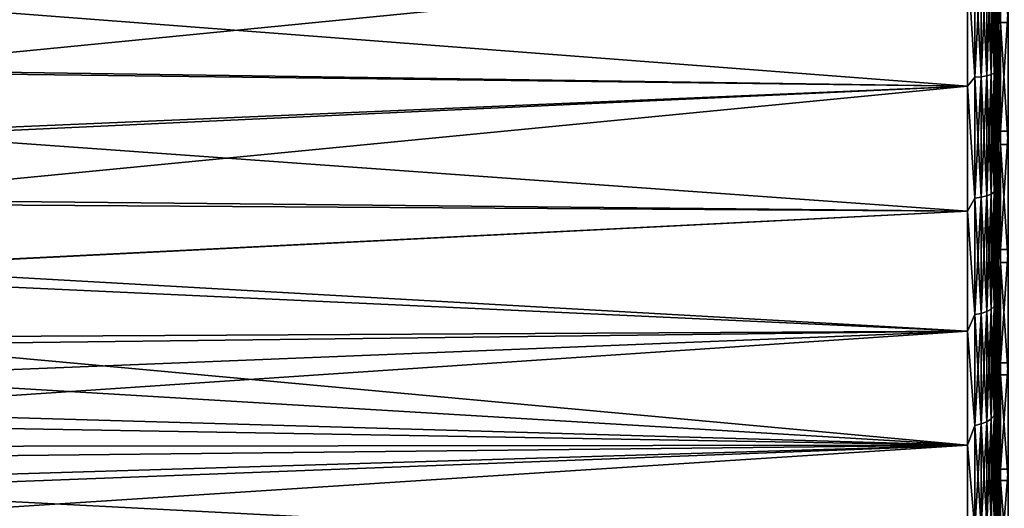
# Model space of a CAD drawing. Header units: metres. Extents: x -25 to 70, y -236 to 25.
# Tile 240 of 256: x 33.21 to 51.07, y -12.32 to -3.47. Entities that reach past the tile are written whole.
import ezdxf

# ---------------------------------------------------------------- set-up
doc = ezdxf.new("R2010")
doc.units = ezdxf.units.M
doc.layers.add('solid_10481002', color=7, linetype='CONTINUOUS')

msp = doc.modelspace()

# ---------------------------------------------------------------- linework, layer by layer
at = {"layer": 'solid_10481002'}
for points in [[(50.898064, -1.255201, 67.889137), (50.898064, -3.49899, 68.15612), (50.898064, -2.293229, 67.624298)], [(50.905674, -2.96599, 68.0308), (50.898064, -3.49899, 68.15612), (50.898064, -1.255201, 67.889137)], [(50.905674, -3.565467, 107.870926), (50.905674, -1.396142, 108.139938), (50.898064, -3.251359, 107.885956)], [(50.92738, -1.398387, 108.172325), (50.905674, -1.396142, 108.139938), (50.905674, -3.565467, 107.870926)], [(50.92738, -3.571202, 107.902885), (50.92738, -1.398387, 108.172325), (50.905674, -3.565467, 107.870926)], [(50.959866, -1.399886, 108.193954), (50.92738, -1.398387, 108.172325), (50.92738, -3.571202, 107.902885)], [(50.959866, -3.575031, 107.924225), (50.959866, -1.399886, 108.193954), (50.92738, -3.571202, 107.902885)], [(50.959866, -2.973945, 67.977234), (50.998062, -1.26143, 67.78933), (50.998062, -3.516376, 68.05764)], [(50.959866, -3.575031, 107.924225), (50.998062, -3.267495, 107.984642), (50.959866, -1.399886, 108.193954)], [(51.138058, -3.516376, 68.05764), (50.998062, -3.516376, 68.05764), (50.998062, -1.26143, 67.78933)], [(51.138058, -1.26143, 67.78933), (51.138058, -3.516376, 68.05764), (50.998062, -1.26143, 67.78933)], [(50.530979, -4.511446, 108.495705), (50.530979, -2.269024, 108.863327), (50.402424, -2.351738, 108.872253)], [(50.530979, -2.269024, 67.136673), (50.530979, -4.511446, 67.504295), (50.402424, -2.351738, 67.127747)], [(50.650688, -2.263561, 108.813103), (50.530979, -2.269024, 108.863327), (50.530979, -4.511446, 108.495705)], [(50.650688, -4.500585, 108.446358), (50.650688, -2.263561, 108.813103), (50.530979, -4.511446, 108.495705)], [(50.650688, -2.263561, 67.186897), (50.650688, -4.500585, 67.553642), (50.530979, -2.269024, 67.136673)], [(50.650688, -4.500585, 67.553642), (50.530979, -4.511446, 67.504295), (50.530979, -2.269024, 67.136673)], [(50.753338, -2.254948, 108.73391), (50.650688, -2.263561, 108.813103), (50.650688, -4.500585, 108.446358)], [(50.753338, -4.483459, 108.368561), (50.753338, -2.254948, 108.73391), (50.650688, -4.500585, 108.446358)], [(50.753338, -2.254948, 67.26609), (50.753338, -4.483459, 67.631439), (50.650688, -2.263561, 67.186897)], [(50.753338, -4.483459, 67.631439), (50.650688, -4.500585, 67.553642), (50.650688, -2.263561, 67.186897)], [(50.831993, -2.243766, 108.631088), (50.753338, -2.254948, 108.73391), (50.753338, -4.483459, 108.368561)], [(50.831993, -4.461227, 108.267555), (50.831993, -2.243766, 108.631088), (50.753338, -4.483459, 108.368561)], [(50.831993, -2.243766, 67.368912), (50.831993, -4.461227, 67.732445), (50.753338, -2.254948, 67.26609)], [(50.831993, -4.461227, 67.732445), (50.753338, -4.483459, 67.631439), (50.753338, -2.254948, 67.26609)], [(50.881348, -2.230771, 108.511597), (50.831993, -2.243766, 108.631088), (50.831993, -4.461227, 108.267555)], [(50.881348, -4.435388, 108.150169), (50.881348, -2.230771, 108.511597), (50.831993, -4.461227, 108.267555)], [(50.881348, -2.230771, 67.488403), (50.881348, -4.435388, 67.849831), (50.831993, -2.243766, 67.368912)], [(50.881348, -4.435388, 67.849831), (50.831993, -4.461227, 67.732445), (50.831993, -2.243766, 67.368912)], [(50.881348, -2.230771, 67.488403), (50.898064, -2.293229, 67.624298), (50.881348, -4.435388, 67.849831)], [(50.881348, -4.435388, 108.150169), (50.898064, -2.293229, 108.375702), (50.881348, -2.230771, 108.511597)], [(50.881348, -4.435388, 67.849831), (50.898064, -2.293229, 67.624298), (50.898064, -4.560495, 68.009254)], [(50.881348, -4.435388, 108.150169), (50.898064, -4.560495, 107.990746), (50.898064, -2.293229, 108.375702)], [(50.898064, -3.49899, 68.15612), (50.898064, -4.560495, 68.009254), (50.898064, -2.293229, 67.624298)], [(50.898064, -3.251359, 107.885956), (50.898064, -2.293229, 108.375702), (50.898064, -4.560495, 107.990746)], [(50.402424, -2.351738, 108.872253), (29.764582, -3.26858, 108.930756), (29.449337, -4.412708, 108.722565)], [(50.402424, -4.673902, 108.477699), (50.402424, -2.351738, 108.872253), (29.449337, -4.412708, 108.722565)], [(50.402424, -2.351738, 67.127747), (50.402424, -4.673902, 67.522301), (31.871887, -3.260792, 67.086647)], [(50.530979, -4.511446, 108.495705), (50.402424, -2.351738, 108.872253), (50.402424, -4.673902, 108.477699)], [(50.530979, -4.511446, 67.504295), (50.402424, -4.673902, 67.522301), (50.402424, -2.351738, 67.127747)], [(50.905674, -2.96599, 68.0308), (50.905674, -5.107654, 68.468536), (50.898064, -3.49899, 68.15612)], [(50.92738, -5.115869, 68.437126), (50.905674, -5.107654, 68.468536), (50.905674, -2.96599, 68.0308)], [(50.92738, -2.97076, 67.99868), (50.92738, -5.115869, 68.437126), (50.905674, -2.96599, 68.0308)], [(50.959866, -5.121354, 68.416145), (50.92738, -5.115869, 68.437126), (50.92738, -2.97076, 67.99868)], [(50.959866, -2.973945, 67.977234), (50.959866, -5.121354, 68.416145), (50.92738, -2.97076, 67.99868)], [(50.959866, -2.973945, 67.977234), (50.998062, -3.516376, 68.05764), (50.959866, -5.121354, 68.416145)], [(50.402424, -4.673902, 67.522301), (31.555275, -4.401094, 67.293755), (31.871887, -3.260792, 67.086647)], [(50.898064, -5.457456, 107.396873), (50.898064, -3.251359, 107.885956), (50.898064, -4.560495, 107.990746)], [(50.905674, -3.565467, 107.870926), (50.898064, -3.251359, 107.885956), (50.898064, -5.457456, 107.396873)], [(50.959866, -3.575031, 107.924225), (50.998062, -5.484519, 107.493141), (50.998062, -3.267495, 107.984642)], [(51.138058, -3.267495, 107.984642), (50.998062, -3.267495, 107.984642), (50.998062, -5.484519, 107.493141)], [(51.138058, -5.484519, 107.493141), (51.138058, -3.267495, 107.984642), (50.998062, -5.484519, 107.493141)], [(50.898064, -3.49899, 68.15612), (50.898064, -5.698819, 68.672661), (50.898064, -4.560495, 68.009254)], [(50.905674, -5.107654, 68.468536), (50.898064, -5.698819, 68.672661), (50.898064, -3.49899, 68.15612)], [(50.905674, -5.692991, 107.368942), (50.905674, -3.565467, 107.870926), (50.898064, -5.457456, 107.396873)], [(50.92738, -3.571202, 107.902885), (50.905674, -3.565467, 107.870926), (50.905674, -5.692991, 107.368942)], [(50.92738, -5.702147, 107.400101), (50.92738, -3.571202, 107.902885), (50.905674, -5.692991, 107.368942)], [(50.959866, -3.575031, 107.924225), (50.92738, -3.571202, 107.902885), (50.92738, -5.702147, 107.400101)], [(50.959866, -5.121354, 68.416145), (50.998062, -3.516376, 68.05764), (50.998062, -5.727101, 68.576744)], [(51.138058, -5.727101, 68.576744), (50.998062, -5.727101, 68.576744), (50.998062, -3.516376, 68.05764)], [(51.138058, -3.516376, 68.05764), (51.138058, -5.727101, 68.576744), (50.998062, -3.516376, 68.05764)], [(50.959866, -5.708261, 107.420898), (50.959866, -3.575031, 107.924225), (50.92738, -5.702147, 107.400101)], [(50.959866, -5.708261, 107.420898), (50.998062, -5.484519, 107.493141), (50.959866, -3.575031, 107.924225)], [(50.402424, -4.673902, 108.477699), (29.449337, -4.412708, 108.722565), (29.028908, -5.581279, 108.442635)], [(50.402424, -4.673902, 67.522301), (31.136057, -5.558211, 67.570137), (31.555275, -4.401094, 67.293755)], [(50.831993, -4.461227, 108.267555), (50.753338, -4.483459, 108.368561), (50.753338, -6.659406, 107.764412)], [(50.831993, -6.626383, 107.666405), (50.831993, -4.461227, 108.267555), (50.753338, -6.659406, 107.764412)], [(50.831993, -4.461227, 67.732445), (50.831993, -6.626383, 68.333595), (50.753338, -4.483459, 67.631439)], [(50.881348, -4.435388, 108.150169), (50.831993, -4.461227, 108.267555), (50.831993, -6.626383, 107.666405)], [(50.881348, -6.588004, 107.552498), (50.881348, -4.435388, 108.150169), (50.831993, -6.626383, 107.666405)], [(50.881348, -4.435388, 67.849831), (50.881348, -6.588004, 68.447502), (50.831993, -4.461227, 67.732445)], [(50.881348, -6.588004, 68.447502), (50.831993, -6.626383, 68.333595), (50.831993, -4.461227, 67.732445)], [(50.881348, -4.435388, 67.849831), (50.898064, -4.560495, 68.009254), (50.881348, -6.588004, 68.447502)], [(50.881348, -6.588004, 107.552498), (50.898064, -4.560495, 107.990746), (50.881348, -4.435388, 108.150169)], [(50.530979, -6.700975, 107.887787), (50.530979, -4.511446, 108.495705), (50.402424, -4.673902, 108.477699)], [(50.530979, -4.511446, 67.504295), (50.530979, -6.700975, 68.112213), (50.402424, -4.673902, 67.522301)], [(50.650688, -4.500585, 108.446358), (50.530979, -4.511446, 108.495705), (50.530979, -6.700975, 107.887787)], [(50.650688, -6.684843, 107.839905), (50.650688, -4.500585, 108.446358), (50.530979, -6.700975, 107.887787)], [(50.650688, -4.500585, 67.553642), (50.650688, -6.684843, 68.160095), (50.530979, -4.511446, 67.504295)], [(50.650688, -6.684843, 68.160095), (50.530979, -6.700975, 68.112213), (50.530979, -4.511446, 67.504295)], [(50.753338, -4.483459, 108.368561), (50.650688, -4.500585, 108.446358), (50.650688, -6.684843, 107.839905)], [(50.753338, -6.659406, 107.764412), (50.753338, -4.483459, 108.368561), (50.650688, -6.684843, 107.839905)], [(50.753338, -4.483459, 67.631439), (50.753338, -6.659406, 68.235588), (50.650688, -4.500585, 67.553642)], [(50.753338, -6.659406, 68.235588), (50.650688, -6.684843, 68.160095), (50.650688, -4.500585, 67.553642)], [(50.831993, -6.626383, 68.333595), (50.753338, -6.659406, 68.235588), (50.753338, -4.483459, 67.631439)], [(50.881348, -6.588004, 68.447502), (50.898064, -4.560495, 68.009254), (50.898064, -6.770184, 68.645599)], [(50.881348, -6.588004, 107.552498), (50.898064, -6.770184, 107.354401), (50.898064, -4.560495, 107.990746)], [(50.898064, -5.698819, 68.672661), (50.898064, -6.770184, 68.645599), (50.898064, -4.560495, 68.009254)], [(50.898064, -5.457456, 107.396873), (50.898064, -4.560495, 107.990746), (50.898064, -6.770184, 107.354401)], [(50.402424, -4.673902, 108.477699), (29.028908, -5.581279, 108.442635), (28.484974, -6.795726, 108.076637)], [(50.402424, -6.937289, 107.82563), (50.402424, -4.673902, 108.477699), (28.484974, -6.795726, 108.076637)], [(50.402424, -4.673902, 67.522301), (50.402424, -6.937289, 68.17437), (31.136057, -5.558211, 67.570137)], [(50.530979, -6.700975, 107.887787), (50.402424, -4.673902, 108.477699), (50.402424, -6.937289, 107.82563)], [(50.530979, -6.700975, 68.112213), (50.402424, -6.937289, 68.17437), (50.402424, -4.673902, 67.522301)], [(50.905674, -5.107654, 68.468536), (50.905674, -7.189435, 69.135269), (50.898064, -5.698819, 68.672661)], [(50.92738, -7.200998, 69.104927), (50.905674, -7.189435, 69.135269), (50.905674, -5.107654, 68.468536)], [(50.92738, -5.115869, 68.437126), (50.92738, -7.200998, 69.104927), (50.905674, -5.107654, 68.468536)], [(50.959866, -7.208719, 69.084663), (50.92738, -7.200998, 69.104927), (50.92738, -5.115869, 68.437126)], [(50.959866, -5.121354, 68.416145), (50.959866, -7.208719, 69.084663), (50.92738, -5.115869, 68.437126)], [(50.959866, -5.121354, 68.416145), (50.998062, -5.727101, 68.576744), (50.959866, -7.208719, 69.084663)], [(50.898064, -7.594881, 106.663872), (50.898064, -5.457456, 107.396873), (50.898064, -6.770184, 107.354401)], [(50.905674, -5.692991, 107.368942), (50.898064, -5.457456, 107.396873), (50.898064, -7.594881, 106.663872)], [(50.959866, -5.708261, 107.420898), (50.998062, -7.632573, 106.7565), (50.998062, -5.484519, 107.493141)], [(51.138058, -5.484519, 107.493141), (50.998062, -5.484519, 107.493141), (50.998062, -7.632573, 106.7565)], [(51.138058, -7.632573, 106.7565), (51.138058, -5.484519, 107.493141), (50.998062, -7.632573, 106.7565)], [(50.402424, -6.937289, 68.17437), (30.60317, -6.73704, 67.923088), (31.136057, -5.558211, 67.570137)], [(50.905674, -7.75377, 106.639885), (50.905674, -5.692991, 107.368942), (50.898064, -7.594881, 106.663872)], [(50.898064, -5.698819, 68.672661), (50.898064, -7.826981, 69.432266), (50.898064, -6.770184, 68.645599)], [(50.905674, -7.189435, 69.135269), (50.898064, -7.826981, 69.432266), (50.898064, -5.698819, 68.672661)], [(50.92738, -5.702147, 107.400101), (50.905674, -5.692991, 107.368942), (50.905674, -7.75377, 106.639885)], [(50.92738, -7.766241, 106.669861), (50.92738, -5.702147, 107.400101), (50.905674, -7.75377, 106.639885)], [(50.959866, -5.708261, 107.420898), (50.92738, -5.702147, 107.400101), (50.92738, -7.766241, 106.669861)], [(50.959866, -7.774568, 106.68988), (50.959866, -5.708261, 107.420898), (50.92738, -7.766241, 106.669861)], [(50.959866, -7.774568, 106.68988), (50.998062, -7.632573, 106.7565), (50.959866, -5.708261, 107.420898)], [(50.959866, -7.208719, 69.084663), (50.998062, -5.727101, 68.576744), (50.998062, -7.865805, 69.340103)], [(51.138058, -7.865805, 69.340103), (50.998062, -7.865805, 69.340103), (50.998062, -5.727101, 68.576744)], [(51.138058, -5.727101, 68.576744), (51.138058, -7.865805, 69.340103), (50.998062, -5.727101, 68.576744)], [(50.881348, -6.588004, 107.552498), (50.831993, -6.626383, 107.666405), (50.831993, -8.713851, 106.834679)], [(50.881348, -8.663383, 106.725594), (50.881348, -6.588004, 107.552498), (50.831993, -8.713851, 106.834679)], [(50.881348, -6.588004, 68.447502), (50.881348, -8.663383, 69.274406), (50.831993, -6.626383, 68.333595)], [(50.881348, -6.588004, 68.447502), (50.898064, -6.770184, 68.645599), (50.881348, -8.663383, 69.274406)], [(50.881348, -8.663383, 106.725594), (50.898064, -6.770184, 107.354401), (50.881348, -6.588004, 107.552498)], [(50.402424, -6.937289, 68.17437), (29.934725, -7.958286, 68.368828), (30.60317, -6.73704, 67.923088)], [(50.530979, -8.811941, 107.0467), (50.530979, -6.700975, 107.887787), (50.402424, -6.937289, 107.82563)], [(50.530979, -6.700975, 68.112213), (50.530979, -8.811941, 68.9533), (50.402424, -6.937289, 68.17437)], [(50.650688, -6.684843, 107.839905), (50.530979, -6.700975, 107.887787), (50.530979, -8.811941, 107.0467)], [(50.650688, -8.790727, 107.000847), (50.650688, -6.684843, 107.839905), (50.530979, -8.811941, 107.0467)], [(50.650688, -6.684843, 68.160095), (50.650688, -8.790727, 68.999153), (50.530979, -6.700975, 68.112213)], [(50.650688, -8.790727, 68.999153), (50.530979, -8.811941, 68.9533), (50.530979, -6.700975, 68.112213)], [(50.753338, -6.659406, 107.764412), (50.650688, -6.684843, 107.839905), (50.650688, -8.790727, 107.000847)], [(50.753338, -8.757277, 106.928543), (50.753338, -6.659406, 107.764412), (50.650688, -8.790727, 107.000847)], [(50.753338, -6.659406, 68.235588), (50.753338, -8.757277, 69.071457), (50.650688, -6.684843, 68.160095)], [(50.753338, -8.757277, 69.071457), (50.650688, -8.790727, 68.999153), (50.650688, -6.684843, 68.160095)], [(50.831993, -6.626383, 107.666405), (50.753338, -6.659406, 107.764412), (50.753338, -8.757277, 106.928543)], [(50.831993, -8.713851, 106.834679), (50.831993, -6.626383, 107.666405), (50.753338, -8.757277, 106.928543)], [(50.831993, -6.626383, 68.333595), (50.831993, -8.713851, 69.165321), (50.753338, -6.659406, 68.235588)], [(50.831993, -8.713851, 69.165321), (50.753338, -8.757277, 69.071457), (50.753338, -6.659406, 68.235588)], [(50.881348, -8.663383, 69.274406), (50.831993, -8.713851, 69.165321), (50.831993, -6.626383, 68.333595)], [(50.881348, -8.663383, 69.274406), (50.898064, -6.770184, 68.645599), (50.898064, -8.894816, 69.525414)], [(50.881348, -8.663383, 106.725594), (50.898064, -8.894816, 106.474586), (50.898064, -6.770184, 107.354401)], [(50.898064, -7.826981, 69.432266), (50.898064, -8.894816, 69.525414), (50.898064, -6.770184, 68.645599)], [(50.898064, -7.594881, 106.663872), (50.898064, -6.770184, 107.354401), (50.898064, -8.894816, 106.474586)], [(50.402424, -6.937289, 107.82563), (28.484974, -6.795726, 108.076637), (27.798145, -8.070321, 107.605545)], [(50.402424, -9.113435, 106.92424), (50.402424, -6.937289, 107.82563), (27.798145, -8.070321, 107.605545)], [(50.402424, -6.937289, 68.17437), (50.402424, -9.113435, 69.07576), (29.934725, -7.958286, 68.368828)], [(50.530979, -8.811941, 107.0467), (50.402424, -6.937289, 107.82563), (50.402424, -9.113435, 106.92424)], [(50.530979, -8.811941, 68.9533), (50.402424, -9.113435, 69.07576), (50.402424, -6.937289, 68.17437)], [(50.905674, -7.189435, 69.135269), (50.905674, -9.186927, 70.023163), (50.898064, -7.826981, 69.432266)], [(50.92738, -9.201703, 69.994255), (50.905674, -9.186927, 70.023163), (50.905674, -7.189435, 69.135269)], [(50.92738, -7.200998, 69.104927), (50.92738, -9.201703, 69.994255), (50.905674, -7.189435, 69.135269)], [(50.959866, -9.211569, 69.974945), (50.92738, -9.201703, 69.994255), (50.92738, -7.200998, 69.104927)], [(50.959866, -7.208719, 69.084663), (50.959866, -9.211569, 69.974945), (50.92738, -7.200998, 69.104927)], [(50.959866, -7.208719, 69.084663), (50.998062, -7.865805, 69.340103), (50.959866, -9.211569, 69.974945)], [(50.898064, -9.636799, 105.696175), (50.898064, -7.594881, 106.663872), (50.898064, -8.894816, 106.474586)], [(50.905674, -7.75377, 106.639885), (50.898064, -7.594881, 106.663872), (50.898064, -9.636799, 105.696175)], [(50.959866, -7.774568, 106.68988), (50.998062, -9.684643, 105.783989), (50.998062, -7.632573, 106.7565)], [(51.138058, -7.632573, 106.7565), (50.998062, -7.632573, 106.7565), (50.998062, -9.684643, 105.783989)], [(51.138058, -9.684643, 105.783989), (51.138058, -7.632573, 106.7565), (50.998062, -9.684643, 105.783989)], [(50.905674, -9.723643, 105.692284), (50.905674, -7.75377, 106.639885), (50.898064, -9.636799, 105.696175)], [(50.898064, -7.826981, 69.432266), (50.898064, -9.856674, 70.425346), (50.898064, -8.894816, 69.525414)], [(50.905674, -9.186927, 70.023163), (50.898064, -9.856674, 70.425346), (50.898064, -7.826981, 69.432266)], [(50.92738, -7.766241, 106.669861), (50.905674, -7.75377, 106.639885), (50.905674, -9.723643, 105.692284)], [(50.92738, -9.739282, 105.720741), (50.92738, -7.766241, 106.669861), (50.905674, -9.723643, 105.692284)], [(50.959866, -7.774568, 106.68988), (50.92738, -7.766241, 106.669861), (50.92738, -9.739282, 105.720741)], [(50.959866, -9.749724, 105.739738), (50.959866, -7.774568, 106.68988), (50.92738, -9.739282, 105.720741)], [(50.959866, -9.749724, 105.739738), (50.998062, -9.684643, 105.783989), (50.959866, -7.774568, 106.68988)], [(50.402424, -9.113435, 69.07576), (29.111311, -9.227496, 68.924492), (29.934725, -7.958286, 68.368828)], [(50.959866, -9.211569, 69.974945), (50.998062, -7.865805, 69.340103), (50.998062, -9.905591, 70.338127)], [(51.138058, -9.905591, 70.338127), (50.998062, -9.905591, 70.338127), (50.998062, -7.865805, 69.340103)], [(51.138058, -7.865805, 69.340103), (51.138058, -9.905591, 70.338127), (50.998062, -7.865805, 69.340103)], [(50.402424, -9.113435, 106.92424), (27.798145, -8.070321, 107.605545), (26.958282, -9.393124, 107.015457)], [(50.831993, -8.713851, 106.834679), (50.753338, -8.757277, 106.928543), (50.753338, -10.752478, 105.870758)], [(50.831993, -10.699158, 105.782135), (50.831993, -8.713851, 106.834679), (50.753338, -10.752478, 105.870758)], [(50.831993, -8.713851, 69.165321), (50.831993, -10.699158, 70.217865), (50.753338, -8.757277, 69.071457)], [(50.881348, -8.663383, 106.725594), (50.831993, -8.713851, 106.834679), (50.831993, -10.699158, 105.782135)], [(50.881348, -10.63719, 105.679146), (50.881348, -8.663383, 106.725594), (50.831993, -10.699158, 105.782135)], [(50.881348, -8.663383, 69.274406), (50.881348, -10.63719, 70.320854), (50.831993, -8.713851, 69.165321)], [(50.881348, -10.63719, 70.320854), (50.831993, -10.699158, 70.217865), (50.831993, -8.713851, 69.165321)], [(50.881348, -8.663383, 69.274406), (50.898064, -8.894816, 69.525414), (50.881348, -10.63719, 70.320854)], [(50.881348, -10.63719, 105.679146), (50.898064, -8.894816, 106.474586), (50.881348, -8.663383, 106.725594)], [(50.530979, -10.819595, 105.982307), (50.530979, -8.811941, 107.0467), (50.402424, -9.113435, 106.92424)], [(50.530979, -8.811941, 68.9533), (50.530979, -10.819595, 70.017693), (50.402424, -9.113435, 69.07576)], [(50.650688, -8.790727, 107.000847), (50.530979, -8.811941, 107.0467), (50.530979, -10.819595, 105.982307)], [(50.650688, -10.793548, 105.939018), (50.650688, -8.790727, 107.000847), (50.530979, -10.819595, 105.982307)], [(50.650688, -8.790727, 68.999153), (50.650688, -10.793548, 70.060982), (50.530979, -8.811941, 68.9533)], [(50.650688, -10.793548, 70.060982), (50.530979, -10.819595, 70.017693), (50.530979, -8.811941, 68.9533)], [(50.753338, -8.757277, 106.928543), (50.650688, -8.790727, 107.000847), (50.650688, -10.793548, 105.939018)], [(50.753338, -10.752478, 105.870758), (50.753338, -8.757277, 106.928543), (50.650688, -10.793548, 105.939018)], [(50.753338, -8.757277, 69.071457), (50.753338, -10.752478, 70.129242), (50.650688, -8.790727, 68.999153)], [(50.753338, -10.752478, 70.129242), (50.650688, -10.793548, 70.060982), (50.650688, -8.790727, 68.999153)], [(50.831993, -10.699158, 70.217865), (50.753338, -10.752478, 70.129242), (50.753338, -8.757277, 69.071457)], [(50.881348, -10.63719, 70.320854), (50.898064, -8.894816, 69.525414), (50.898064, -10.90752, 70.637566)], [(50.881348, -10.63719, 105.679146), (50.898064, -10.90752, 105.362434), (50.898064, -8.894816, 106.474586)], [(50.898064, -9.856674, 70.425346), (50.898064, -10.90752, 70.637566), (50.898064, -8.894816, 69.525414)], [(50.898064, -9.636799, 105.696175), (50.898064, -8.894816, 106.474586), (50.898064, -10.90752, 105.362434)], [(50.402424, -9.113435, 106.92424), (26.477453, -10.069791, 106.670715), (25.95425, -10.755632, 106.289513)], [(50.402424, -11.174974, 105.784874), (50.402424, -9.113435, 106.92424), (25.95425, -10.755632, 106.289513)], [(50.402424, -9.113435, 106.92424), (26.958282, -9.393124, 107.015457), (26.477453, -10.069791, 106.670715)], [(50.402424, -11.174974, 70.215126), (28.637756, -9.877151, 69.247971), (29.111311, -9.227496, 68.924492)], [(50.402424, -9.113435, 69.07576), (50.402424, -11.174974, 70.215126), (29.111311, -9.227496, 68.924492)], [(50.530979, -10.819595, 105.982307), (50.402424, -9.113435, 106.92424), (50.402424, -11.174974, 105.784874)], [(50.530979, -10.819595, 70.017693), (50.402424, -11.174974, 70.215126), (50.402424, -9.113435, 69.07576)], [(50.905674, -9.186927, 70.023163), (50.905674, -11.076711, 71.121826), (50.898064, -9.856674, 70.425346)], [(50.92738, -11.094525, 71.094681), (50.905674, -11.076711, 71.121826), (50.905674, -9.186927, 70.023163)], [(50.92738, -9.201703, 69.994255), (50.92738, -11.094525, 71.094681), (50.905674, -9.186927, 70.023163)], [(50.959866, -11.106421, 71.076561), (50.92738, -11.094525, 71.094681), (50.92738, -9.201703, 69.994255)], [(50.959866, -9.211569, 69.974945), (50.959866, -11.106421, 71.076561), (50.92738, -9.201703, 69.994255)], [(50.959866, -9.211569, 69.974945), (50.998062, -9.905591, 70.338127), (50.959866, -11.106421, 71.076561)], [(50.898064, -9.636799, 105.696175), (50.898064, -10.90752, 105.362434), (50.898064, -11.557565, 104.505913)], [(50.905674, -9.723643, 105.692284), (50.898064, -9.636799, 105.696175), (50.898064, -11.557565, 104.505913)], [(50.905674, -9.723643, 105.692284), (50.898064, -11.557565, 104.505913), (50.905674, -11.579515, 104.537262)], [(50.92738, -9.739282, 105.720741), (50.905674, -9.723643, 105.692284), (50.905674, -11.579515, 104.537262)], [(50.92738, -9.739282, 105.720741), (50.905674, -11.579515, 104.537262), (50.92738, -11.598139, 104.563858)], [(50.959866, -9.749724, 105.739738), (50.92738, -9.739282, 105.720741), (50.92738, -11.598139, 104.563858)], [(50.959866, -9.749724, 105.739738), (50.92738, -11.598139, 104.563858), (50.959866, -11.610574, 104.581619)], [(50.959866, -11.610574, 104.581619), (50.998062, -11.614923, 104.58783), (50.998062, -9.684643, 105.783989)], [(50.959866, -9.749724, 105.739738), (50.959866, -11.610574, 104.581619), (50.998062, -9.684643, 105.783989)], [(51.138058, -9.684643, 105.783989), (50.998062, -9.684643, 105.783989), (50.998062, -11.614923, 104.58783)], [(51.138058, -11.614923, 104.58783), (51.138058, -9.684643, 105.783989), (50.998062, -11.614923, 104.58783)], [(50.402424, -11.174974, 70.215126), (28.121138, -10.534995, 69.604301), (28.637756, -9.877151, 69.247971)], [(50.898064, -9.856674, 70.425346), (50.898064, -11.762417, 71.639435), (50.898064, -10.90752, 70.637566)], [(50.905674, -11.076711, 71.121826), (50.898064, -11.762417, 71.639435), (50.898064, -9.856674, 70.425346)], [(50.959866, -11.106421, 71.076561), (50.998062, -9.905591, 70.338127), (50.998062, -11.820809, 71.558258)], [(51.138058, -11.820809, 71.558258), (50.998062, -11.820809, 71.558258), (50.998062, -9.905591, 70.338127)], [(51.138058, -9.905591, 70.338127), (51.138058, -11.820809, 71.558258), (50.998062, -9.905591, 70.338127)], [(50.402424, -11.174974, 70.215126), (27.557829, -11.202178, 69.997009), (28.121138, -10.534995, 69.604301)], [(50.831993, -10.699158, 105.782135), (50.753338, -10.752478, 105.870758), (50.753338, -12.621614, 104.603447)], [(50.831993, -12.559026, 104.521118), (50.831993, -10.699158, 105.782135), (50.753338, -12.621614, 104.603447)], [(50.831993, -10.699158, 70.217865), (50.831993, -12.559026, 71.478882), (50.753338, -10.752478, 70.129242)], [(50.881348, -10.63719, 105.679146), (50.831993, -10.699158, 105.782135), (50.831993, -12.559026, 104.521118)], [(50.881348, -12.486286, 104.42543), (50.881348, -10.63719, 105.679146), (50.831993, -12.559026, 104.521118)], [(50.881348, -10.63719, 70.320854), (50.881348, -12.486286, 71.57457), (50.831993, -10.699158, 70.217865)], [(50.881348, -12.486286, 71.57457), (50.831993, -12.559026, 71.478882), (50.831993, -10.699158, 70.217865)], [(50.881348, -10.63719, 70.320854), (50.898064, -10.90752, 70.637566), (50.881348, -12.486286, 71.57457)], [(50.881348, -12.486286, 104.42543), (50.898064, -10.90752, 105.362434), (50.881348, -10.63719, 105.679146)], [(50.402424, -11.174974, 105.784874), (25.95425, -10.755632, 106.289513), (25.386572, -11.451097, 105.868202)], [(50.530979, -12.7004, 104.707092), (50.530979, -10.819595, 105.982307), (50.402424, -11.174974, 105.784874)], [(50.530979, -10.819595, 70.017693), (50.530979, -12.7004, 71.292908), (50.402424, -11.174974, 70.215126)], [(50.650688, -10.793548, 105.939018), (50.530979, -10.819595, 105.982307), (50.530979, -12.7004, 104.707092)], [(50.650688, -12.669825, 104.66687), (50.650688, -10.793548, 105.939018), (50.530979, -12.7004, 104.707092)], [(50.650688, -10.793548, 70.060982), (50.650688, -12.669825, 71.33313), (50.530979, -10.819595, 70.017693)], [(50.650688, -12.669825, 71.33313), (50.530979, -12.7004, 71.292908), (50.530979, -10.819595, 70.017693)], [(50.753338, -10.752478, 105.870758), (50.650688, -10.793548, 105.939018), (50.650688, -12.669825, 104.66687)], [(50.753338, -12.621614, 104.603447), (50.753338, -10.752478, 105.870758), (50.650688, -12.669825, 104.66687)], [(50.753338, -10.752478, 70.129242), (50.753338, -12.621614, 71.396553), (50.650688, -10.793548, 70.060982)], [(50.753338, -12.621614, 71.396553), (50.650688, -12.669825, 71.33313), (50.650688, -10.793548, 70.060982)], [(50.831993, -12.559026, 71.478882), (50.753338, -12.621614, 71.396553), (50.753338, -10.752478, 70.129242)], [(50.881348, -12.486286, 71.57457), (50.898064, -10.90752, 70.637566), (50.898064, -12.783057, 71.968109)], [(50.881348, -12.486286, 104.42543), (50.898064, -12.783057, 104.031891), (50.898064, -10.90752, 105.362434)], [(50.898064, -11.762417, 71.639435), (50.898064, -12.783057, 71.968109), (50.898064, -10.90752, 70.637566)], [(50.898064, -11.557565, 104.505913), (50.898064, -10.90752, 105.362434), (50.898064, -12.783057, 104.031891)], [(50.402424, -11.174974, 105.784874), (24.771732, -12.157019, 105.402153), (24.106934, -12.873885, 104.886017)], [(50.402424, -13.095983, 104.421844), (50.402424, -11.174974, 105.784874), (24.106934, -12.873885, 104.886017)], [(50.402424, -11.174974, 105.784874), (25.386572, -11.451097, 105.868202), (24.771732, -12.157019, 105.402153)], [(50.402424, -11.174974, 70.215126), (26.941397, -11.882249, 70.431938), (27.557829, -11.202178, 69.997009)], [(50.402424, -11.174974, 70.215126), (50.402424, -13.095983, 71.578156), (26.941397, -11.882249, 70.431938)], [(50.530979, -12.7004, 104.707092), (50.402424, -11.174974, 105.784874), (50.402424, -13.095983, 104.421844)], [(50.530979, -12.7004, 71.292908), (50.402424, -13.095983, 71.578156), (50.402424, -11.174974, 70.215126)], [(50.905674, -11.076711, 71.121826), (50.905674, -12.83663, 72.418373), (50.898064, -11.762417, 71.639435)], [(50.92738, -12.857276, 72.393311), (50.905674, -12.83663, 72.418373), (50.905674, -11.076711, 71.121826)], [(50.92738, -11.094525, 71.094681), (50.92738, -12.857276, 72.393311), (50.905674, -11.076711, 71.121826)], [(50.959866, -12.87106, 72.376579), (50.92738, -12.857276, 72.393311), (50.92738, -11.094525, 71.094681)], [(50.959866, -11.106421, 71.076561), (50.959866, -12.87106, 72.376579), (50.92738, -11.094525, 71.094681)], [(50.959866, -11.106421, 71.076561), (50.998062, -11.820809, 71.558258), (50.959866, -12.87106, 72.376579)], [(50.898064, -13.332985, 103.108078), (50.898064, -11.557565, 104.505913), (50.898064, -12.783057, 104.031891)], [(50.905674, -11.579515, 104.537262), (50.898064, -11.557565, 104.505913), (50.898064, -13.332985, 103.108078)], [(50.905674, -13.299628, 103.188354), (50.905674, -11.579515, 104.537262), (50.898064, -13.332985, 103.108078)], [(50.92738, -11.598139, 104.563858), (50.905674, -11.579515, 104.537262), (50.905674, -13.299628, 103.188354)], [(50.92738, -13.321018, 103.212784), (50.92738, -11.598139, 104.563858), (50.905674, -13.299628, 103.188354)], [(50.959866, -11.610574, 104.581619), (50.92738, -11.598139, 104.563858), (50.92738, -13.321018, 103.212784)], [(50.898064, -11.762417, 71.639435), (50.898064, -13.520276, 73.059296), (50.898064, -12.783057, 71.968109)], [(50.905674, -12.83663, 72.418373), (50.898064, -13.520276, 73.059296), (50.898064, -11.762417, 71.639435)], [(50.959866, -13.3353, 103.229095), (50.959866, -11.610574, 104.581619), (50.92738, -13.321018, 103.212784)], [(50.959866, -13.3353, 103.229095), (50.998062, -11.614923, 104.58783), (50.959866, -11.610574, 104.581619)], [(50.959866, -13.3353, 103.229095), (50.998062, -13.399138, 103.183067), (50.998062, -11.614923, 104.58783)], [(50.998062, -13.399138, 103.183067), (51.138058, -11.614923, 104.58783), (50.998062, -11.614923, 104.58783)], [(51.138058, -13.399138, 103.183067), (51.138058, -11.614923, 104.58783), (50.998062, -13.399138, 103.183067)], [(50.402424, -13.095983, 71.578156), (26.265049, -12.578065, 70.915878), (26.941397, -11.882249, 70.431938)], [(50.959866, -12.87106, 72.376579), (50.998062, -11.820809, 71.558258), (50.998062, -13.587374, 72.985146)], [(51.138058, -13.587374, 72.985146), (50.998062, -13.587374, 72.985146), (50.998062, -11.820809, 71.558258)], [(51.138058, -11.820809, 71.558258), (51.138058, -13.587374, 72.985146), (50.998062, -11.820809, 71.558258)]]:
    msp.add_3dface(points, dxfattribs=at)

doc.saveas('drawing.dxf')
